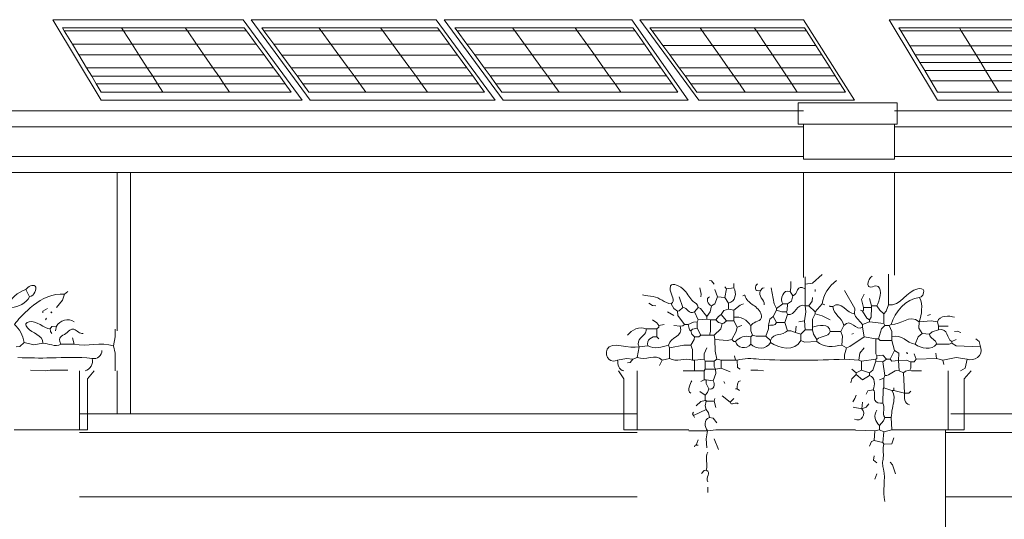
# Model space of a CAD drawing. Header units: millimetres. Extents: x 0 to 19989, y 0 to 8213.
# Tile 13 of 26: x 4023 to 8178, y 6105 to 8213. Entities that reach past the tile are written whole.
import ezdxf

# ---------------------------------------------------------------- set-up
doc = ezdxf.new("R2010")
doc.units = ezdxf.units.MM
for name, color, linetype, lineweight in [('ARCH', 7, 'Continuous', 13), ('PLANTS', 7, 'Continuous', 13), ('SOLAR', 7, 'Continuous', 13)]:
    doc.layers.add(name, color=color, linetype=linetype, lineweight=lineweight)

msp = doc.modelspace()

# ---------------------------------------------------------------- linework, layer by layer
at = {"layer": 'ARCH', "color": 7, "lineweight": 13}
for p, q in [((7307.7, 7862), (7726.2, 7862)), ((7307.7, 7828.1), (7307.7, 7862)), ((7726.2, 7862), (7726.2, 7828.1)), ((3710.4, 7828.1), (7307.7, 7828.1)), ((7307.7, 7828.1), (7330.3, 7828.1)), ((7307.7, 7771.5), (7307.7, 7828.1)), ((7714.9, 7828.1), (7726.2, 7828.1)), ((7726.2, 7828.1), (8948, 7828.1)), ((7726.2, 7828.1), (7726.2, 7771.5)), ((7330.3, 7771.5), (7307.7, 7771.5)), ((7714.9, 7771.5), (7330.3, 7771.5)), ((7330.3, 7760.2), (7330.3, 7771.5)), ((7726.2, 7771.5), (7714.9, 7771.5)), ((7714.9, 7771.5), (7714.9, 7760.2)), ((3710.4, 7760.2), (7330.3, 7760.2)), ((7330.3, 7635.7), (7330.3, 7760.2)), ((7714.9, 7760.2), (8948, 7760.2)), ((7714.9, 7760.2), (7714.9, 7635.7)), ((3710.4, 7635.7), (7330.3, 7635.7)), ((7330.3, 7624.4), (7330.3, 7635.7)), ((7714.9, 7624.4), (7330.3, 7624.4)), ((7714.9, 7635.7), (8948, 7635.7)), ((7714.9, 7635.7), (7714.9, 7624.4)), ((3710.4, 7567.9), (4434.4, 7567.9)), ((4434.4, 7567.9), (4491, 7567.9)), ((4434.4, 7567.9), (4434.4, 6900.5)), ((4491, 7567.9), (7330.3, 7567.9)), ((4491, 7567.9), (4491, 6549.8)), ((7330.3, 7567.9), (7714.9, 7567.9)), ((7330.3, 7567.9), (7330.3, 7124.9)), ((7714.9, 7567.9), (8948, 7567.9)), ((7714.9, 7567.9), (7714.9, 7135.4)), ((4276, 6730.8), (4276, 6549.8)), ((4310, 6696.8), (4338.2, 6730.8)), ((4434.4, 6730.8), (4434.4, 6549.8)), ((6549.8, 6730.8), (6572.4, 6696.8)), ((6629, 6549.8), (6629, 6730.8)), ((7941.2, 6730.8), (7941.2, 6481.9)), ((8009, 6696.8), (8037.3, 6730.8)), ((4310, 6549.8), (4310, 6696.8)), ((6572.4, 6696.8), (6572.4, 6549.8)), ((8009, 6549.8), (8009, 6696.8)), ((4276, 6549.8), (4310, 6549.8)), ((4276, 6549.8), (4276, 6481.9)), ((4310, 6549.8), (4434.4, 6549.8)), ((4310, 6481.9), (4310, 6549.8)), ((4434.4, 6549.8), (4491, 6549.8)), ((4491, 6549.8), (6572.4, 6549.8)), ((6572.4, 6549.8), (6629, 6549.8)), ((6572.4, 6549.8), (6572.4, 6481.9)), ((6629, 6481.9), (6629, 6549.8)), ((7952.5, 6549.8), (8009, 6549.8)), ((8009, 6549.8), (8597.3, 6549.8)), ((8009, 6481.9), (8009, 6549.8)), ((4276, 6481.9), (4000.5, 6481.9)), ((4276, 6481.9), (4310, 6481.9)), ((6572.4, 6481.9), (6629, 6481.9)), ((6846.7, 6481.9), (6629, 6481.9)), ((7550.4, 6481.9), (7044.7, 6481.9)), ((7929.9, 6481.9), (7766.4, 6481.9)), ((7929.9, 6481.9), (7929.9, 6470.6)), ((7941.2, 6481.9), (7929.9, 6481.9)), ((7941.2, 6481.9), (8009, 6481.9)), ((4276, 6470.6), (6629, 6470.6)), ((7929.9, 6470.6), (7929.9, 6199.1)), ((7929.9, 6470.6), (8529.4, 6470.6)), ((4276, 6199.1), (6629, 6199.1)), ((7929.9, 6199.1), (7929.9, 5814.5)), ((7929.9, 6199.1), (9547.5, 6199.1))]:
    msp.add_line(p, q, dxfattribs=at)
at = {"layer": 'PLANTS', "color": 7, "lineweight": 13}
for points in [[(6953.2, 7096.5), (6941.9, 7111.3), (6934.4, 7111.6)], [(7273.8, 7066.4), (7277.5, 7081.4), (7277.5, 7108)], [(7337.6, 7127.2), (7337.9, 7096.5)], [(7409.5, 7138), (7368, 7101.5), (7337.9, 7096.5)], [(7688.5, 7139.5), (7688.5, 7009.8)], [(4049.8, 7073.9), (4064.9, 7043.7)], [(4211.9, 7055.1), (4227, 7066.4)], [(6892.9, 7081.4), (6899.3, 7055.1), (6896.7, 7043.7)], [(6968.3, 7043.7), (6957, 7073.9)], [(6998.5, 7085.2), (7006, 7077.7)], [(6998.5, 7040), (7006, 7077.7)], [(7036.2, 7081.4), (7006, 7077.7)], [(7036.2, 7081.4), (7036.2, 7100.3)], [(7149.3, 7070.1), (7157, 7080.2), (7164.4, 7081.4)], [(7194.5, 7081.5), (7206.9, 7013.6), (7217.2, 6994.7)], [(7273.8, 7066.4), (7285.1, 7047.5)], [(7337.9, 7096.5), (7337.9, 7077.7)], [(7337.9, 7006), (7337.9, 7077.7)], [(7379.3, 7073.9), (7379.3, 7066.4)], [(7503.8, 7070.1), (7547.8, 6994.7), (7545.2, 6972.1)], [(4211.9, 7055.1), (4203.3, 7028.7), (4178, 6998.5)], [(6821.3, 6998.5), (6806.2, 7043.7)], [(6968.3, 7043.7), (6956, 7013.6), (6941.9, 7006)], [(6998.5, 7040), (6968.3, 7043.7)], [(6998.5, 7040), (7013.6, 7017.3)], [(7285.1, 7047.5), (7280.2, 7025), (7262.4, 7013.6)], [(7368, 7040), (7366.8, 7024.9), (7352.9, 7006)], [(7583, 6998.5), (7575.6, 7032.4), (7586.7, 7055.1)], [(7616.9, 7006), (7609.4, 7036.2)], [(4140.3, 6994.7), (4121.7, 6983.3), (4121.4, 6975.9)], [(6708.1, 7006), (6693.1, 7007.2), (6678, 7017.3)], [(6757.2, 6979.6), (6783.6, 6964.6)], [(6798.6, 6983.4), (6783.7, 6994.7), (6772.2, 7013.6)], [(6798.6, 6983.4), (6806.2, 6984.6), (6821.3, 6998.5)], [(6798.6, 6983.4), (6799.8, 6964.6), (6828.8, 6926.8)], [(6870.3, 6979.6), (6885.4, 6998.5)], [(6870.3, 6979.6), (6885.4, 6945.7)], [(6885.4, 6998.5), (6896.5, 6994.6), (6923.1, 6960.8)], [(6941.9, 7006), (6937.1, 6979.6), (6923.1, 6960.8)], [(6983.4, 6968.3), (6994.7, 6986), (7013.6, 6991)], [(7013.6, 7017.3), (7013.6, 6991)], [(7036.2, 6987.2), (7013.6, 6991)], [(7036.2, 6987.2), (7062.6, 7008.6), (7077.7, 7013.6)], [(7036.2, 6987.2), (7036.2, 6957)], [(7217.2, 6987.2), (7202.1, 6960.8)], [(7243.6, 7013.6), (7217.2, 6994.7)], [(7217.2, 6987.2), (7217.2, 6994.7)], [(7217.2, 6987.2), (7239.8, 6979.8), (7258.7, 6979.6)], [(7243.6, 7013.6), (7262.4, 7013.6)], [(7258.7, 6979.6), (7262.3, 6987.2), (7262.4, 7013.6)], [(7258.7, 6979.6), (7262.4, 6968.3)], [(7334.1, 6941.9), (7340.4, 6979.6), (7337.9, 7006)], [(7337.9, 7006), (7352.9, 7006)], [(7379.3, 6979.6), (7352.9, 7006)], [(7379.3, 6979.6), (7409.5, 7013.6)], [(7379.3, 6979.6), (7379.3, 6972.1)], [(7409.5, 7013.6), (7420.8, 7009.8)], [(7439.7, 7006), (7443.4, 7002.3), (7454.8, 7002.3)], [(7571.6, 6987.2), (7579.2, 6983.4)], [(7583, 6998.5), (7583, 6987.2), (7579.2, 6983.4)], [(7579.2, 6983.4), (7598.2, 6953.2), (7609.4, 6945.7)], [(7583, 6998.5), (7616.9, 6998.5)], [(7616.9, 6998.5), (7616.7, 6957), (7609.4, 6945.7)], [(7639.5, 7006), (7616.9, 7006)], [(7616.9, 6998.5), (7616.9, 7006)], [(7639.5, 7006), (7651.9, 6987.3), (7669.7, 6972.1)], [(7688.5, 7009.8), (7679.8, 6983.4), (7669.7, 6972.1)], [(4132.7, 6945.7), (4136.5, 6953.2)], [(6719.5, 6923.1), (6711.9, 6934.2), (6693.1, 6945.7)], [(6881.6, 6938.2), (6866.5, 6937.1), (6843.9, 6926.8)], [(6881.6, 6938.2), (6885.4, 6945.7)], [(6881.6, 6938.2), (6881.6, 6911.8)], [(6923.1, 6949.5), (6885.4, 6945.7)], [(6923.1, 6949.5), (6923.1, 6960.8)], [(6938.2, 6945.7), (6923.1, 6949.5)], [(6938.2, 6945.7), (6938, 6896.7), (6934.4, 6881.6)], [(6938.2, 6945.7), (6960.8, 6945.7)], [(6983.4, 6968.3), (6972.1, 6960.8), (6960.8, 6945.7)], [(6960.8, 6945.7), (6972.1, 6935.6), (6987.2, 6930.6)], [(6983.4, 6968.3), (7006, 6941.9)], [(7006, 6941.9), (6994.7, 6931.8), (6987.2, 6930.6)], [(7036.2, 6941.9), (7006, 6941.9)], [(7036.2, 6941.9), (7036.2, 6957)], [(7036.2, 6941.9), (7051.3, 6915.5)], [(7202.1, 6960.8), (7188.2, 6949.5), (7183.3, 6923.1)], [(7202.1, 6960.8), (7217.2, 6934.4)], [(7251.1, 6934.4), (7262.4, 6968.3)], [(7334.1, 6941.9), (7311.5, 6938.2)], [(7334.1, 6941.9), (7337.9, 6904.2)], [(7368, 6915.5), (7368.2, 6949.5), (7379.3, 6972.1)], [(7443.4, 6945.7), (7409.5, 6963.5), (7379.3, 6972.1)], [(7579.2, 6926.8), (7550.1, 6960.8), (7545.2, 6972.1)], [(7579.2, 6926.8), (7609.4, 6938.2)], [(7609.4, 6938.2), (7609.4, 6945.7)], [(7669.7, 6930.6), (7609.4, 6938.2)], [(7669.7, 6930.6), (7669.7, 6972.1)], [(7818.6, 6938.2), (7817.8, 6911.8), (7831.8, 6889.1)], [(7818.6, 6938.2), (7869.5, 6941.9), (7895.9, 6938.2)], [(7865.8, 6968.3), (7854.4, 6964.6)], [(7895.9, 6938.2), (7899.7, 6919.3)], [(4178, 6919.3), (4159.1, 6918.1), (4151.6, 6908)], [(4159.1, 6889.1), (4152.8, 6896.7), (4151.6, 6908)], [(4178, 6919.3), (4174.2, 6900.5)], [(4419.3, 6836.3), (4426.8, 6874.1), (4426.8, 6907.2)], [(6711.9, 6908), (6666.7, 6908)], [(6719.5, 6923.1), (6719.5, 6915.5), (6711.9, 6908)], [(6711.9, 6908), (6711.9, 6874.1)], [(6719.5, 6923.1), (6742.1, 6926.8)], [(6783.6, 6923.1), (6810, 6919.3)], [(6828.8, 6926.8), (6821.3, 6920.5), (6810, 6919.3)], [(6828.8, 6926.8), (6843.9, 6926.8)], [(6855.2, 6900.5), (6848.9, 6904.4), (6843.9, 6926.8)], [(6855.2, 6900.5), (6862.8, 6906.8), (6881.6, 6911.8)], [(6855.2, 6900.5), (6860, 6885.4), (6870.3, 6874.1)], [(6881.6, 6911.8), (6896.7, 6881.6)], [(6953.2, 6881.6), (6982.2, 6908), (6987.2, 6930.6)], [(7028.7, 6862.7), (7046.3, 6896.7), (7051.3, 6915.5)], [(7051.3, 6915.5), (7070.1, 6923.1)], [(7107.8, 6919.3), (7108, 6900.5), (7115.4, 6881.6)], [(7183.3, 6923.1), (7182.2, 6908), (7171.9, 6877.8)], [(7217.2, 6934.4), (7251.1, 6934.4)], [(7251.1, 6934.4), (7262.4, 6900.5)], [(7296.4, 6892.9), (7277.5, 6900.3), (7262.4, 6900.5)], [(7296.4, 6892.9), (7300.2, 6919.3)], [(7337.9, 6904.2), (7319, 6885.4)], [(7337.9, 6904.2), (7368, 6904.2)], [(7368, 6915.5), (7368, 6904.2)], [(7368, 6904.2), (7372.8, 6885.4), (7386.9, 6862.7)], [(7488.7, 6896.7), (7443.4, 6896.7)], [(7488.7, 6896.7), (7500, 6923.1)], [(7488.7, 6896.7), (7495, 6877.8), (7492.5, 6840.1)], [(7579.2, 6915.5), (7579.2, 6926.8)], [(7579.2, 6915.5), (7586.7, 6874.1)], [(7673.5, 6923.1), (7659.6, 6908), (7647.1, 6866.5)], [(7673.5, 6923.1), (7669.7, 6930.6)], [(7673.5, 6923.1), (7692.3, 6923.1)], [(7699.9, 6926.8), (7692.3, 6923.1)], [(7692.3, 6923.1), (7703.5, 6896.7), (7703.6, 6874.1)], [(7862, 6885.4), (7873.3, 6895.5), (7899.7, 6904.2)], [(7941.2, 6919.3), (7899.7, 6919.3)], [(7899.7, 6904.2), (7899.7, 6919.3)], [(7994, 6892.9), (7978.9, 6898.3), (7967.6, 6896.7)], [(4245.9, 6870.3), (4253.4, 6843.9)], [(6719.5, 6866.5), (6711.9, 6874.1)], [(6855.2, 6840.1), (6869.2, 6862.7), (6870.3, 6874.1)], [(6870.3, 6874.1), (6889.1, 6875.3), (6896.7, 6881.6)], [(6896.7, 6881.6), (6934.4, 6881.6)], [(6953.2, 6881.6), (6934.4, 6881.6)], [(6953.2, 6881.6), (6957, 6862.7)], [(7028.7, 6862.7), (7009.8, 6859), (6957, 6862.7)], [(6964.6, 6779.8), (6958.2, 6813.7), (6957, 6862.7)], [(7028.7, 6862.7), (7036.2, 6855.2), (7043.7, 6855.2)], [(7115.4, 6881.6), (7107.8, 6874.1)], [(7107.8, 6874.1), (7107.8, 6843.9)], [(7115.4, 6881.6), (7130.5, 6878), (7171.9, 6877.8)], [(7190.8, 6859), (7171.9, 6877.8)], [(7190.8, 6851.4), (7190.8, 6859)], [(7296.4, 6892.9), (7319, 6885.4)], [(7319, 6885.4), (7319, 6859)], [(7386.9, 6855.2), (7334.1, 6851.6), (7319, 6859)], [(7386.9, 6855.2), (7386.9, 6862.7)], [(7511.3, 6828.8), (7526.4, 6833.6), (7586.7, 6874.1)], [(7541.5, 6889.1), (7533.9, 6885.4)], [(7635.7, 6866.5), (7586.7, 6874.1)], [(7647.1, 6866.5), (7635.7, 6866.5)], [(7639.5, 6794.9), (7635.9, 6802.4), (7635.7, 6866.5)], [(7703.6, 6859), (7654.6, 6859.1), (7647.1, 6866.5)], [(7703.6, 6859), (7703.6, 6874.1)], [(7703.6, 6859), (7714.9, 6817.5)], [(7801.7, 6843.9), (7814, 6874.1), (7831.8, 6889.1)], [(7862, 6885.4), (7831.8, 6889.1)], [(7975.1, 6862.7), (7956.3, 6855.2)], [(7956.3, 6847.7), (7956.3, 6855.2)], [(8076.9, 6832.6), (8072.1, 6855.2), (8058.1, 6866.5)], [(4008.3, 6832.6), (4023.4, 6833.8), (4042.2, 6851.4)], [(4121.4, 6847.7), (4083.7, 6840.3), (4042.2, 6851.4)], [(4196.8, 6843.9), (4253.4, 6843.9)], [(4419.3, 6836.3), (4426.8, 6806.2), (4426.8, 6730.8)], [(6629, 6787.3), (6636.5, 6832.6)], [(6674.2, 6836.3), (6636.5, 6832.6)], [(6760.9, 6840.1), (6764.7, 6828.8)], [(6855.2, 6840.1), (6825, 6840), (6764.7, 6828.8)], [(6764.7, 6783.6), (6764.7, 6828.8)], [(6855.2, 6840.1), (6862.6, 6821.3), (6862.7, 6776)], [(6923.1, 6828.8), (6911.9, 6802.4), (6911.8, 6779.8)], [(7492.5, 6840.1), (7511.3, 6828.8)], [(7503.8, 6779.8), (7503.9, 6798.6), (7511.3, 6828.8)], [(7564.1, 6776), (7568.9, 6806.2), (7586.7, 6828.8)], [(7714.9, 6817.5), (7696.1, 6779.8)], [(7731.9, 6774.1), (7732.6, 6806.2), (7714.9, 6817.5)], [(7892.2, 6843.9), (7944.9, 6844), (7956.3, 6847.7)], [(7956.3, 6847.7), (7975.1, 6836.5), (8076.9, 6832.6)], [(6610.1, 6779.8), (6583.7, 6783.4), (6546, 6776)], [(6610.1, 6779.8), (6598.8, 6765.9), (6587.5, 6764.7)], [(6610.1, 6779.8), (6629, 6787.3)], [(6734.5, 6776), (6723.2, 6753.4)], [(6734.5, 6776), (6764.7, 6783.6)], [(6862.7, 6776), (6870.3, 6776)], [(6911.8, 6779.8), (6870.3, 6776)], [(6870.3, 6730.8), (6870.3, 6776)], [(6911.8, 6779.8), (6915.5, 6772.2)], [(6953.2, 6772.2), (6915.5, 6772.2)], [(6915.5, 6738.3), (6915.5, 6772.2)], [(6964.6, 6779.8), (6953.2, 6772.2)], [(6953.2, 6772.2), (6953.4, 6749.6), (6958.9, 6738.3)], [(6964.6, 6779.8), (6983.4, 6776)], [(7043.7, 6776), (6983.4, 6776)], [(6983.4, 6742.1), (6983.4, 6776)], [(7043.7, 6776), (7040, 6794.9)], [(7043.7, 6776), (7051.3, 6776)], [(7062.6, 6738.3), (7052.5, 6745.9), (7051.3, 6776)], [(7564.1, 6776), (7503.8, 6779.8)], [(7575.4, 6772.2), (7564.1, 6776)], [(7575.4, 6772.2), (7635.7, 6779.8)], [(7575.4, 6772.2), (7575.4, 6734.5)], [(7609.4, 6723.2), (7623.4, 6734.5), (7635.7, 6772.2)], [(7639.5, 6794.9), (7639.5, 6783.6), (7635.7, 6779.8)], [(7635.7, 6779.8), (7635.7, 6772.2)], [(7665.9, 6768.5), (7635.7, 6772.2)], [(7639.5, 6794.9), (7665.9, 6797.4), (7681, 6779.8)], [(7665.9, 6768.5), (7681, 6779.8)], [(7681, 6779.8), (7696.1, 6779.8)], [(7731.9, 6774.1), (7703.6, 6772.4), (7696.1, 6779.8)], [(7731.9, 6774.1), (7764, 6775.9), (7782.8, 6768.5)], [(7731.9, 6774.1), (7733.8, 6730.8)], [(7782.8, 6768.5), (7797.9, 6769.7), (7805.4, 6779.8)], [(7797.9, 6802.4), (7805.4, 6779.8)], [(7805.4, 6779.8), (7892.2, 6783.6)], [(7888.4, 6806.2), (7892.2, 6783.6)], [(7918.6, 6776), (7892.2, 6783.6)], [(7918.6, 6776), (7975.1, 6787), (8020.4, 6779.8)], [(7918.6, 6776), (7922.3, 6757.2)], [(7992.4, 6730.8), (8012.7, 6742.1), (8020.4, 6779.8)], [(4132.7, 6730.8), (4068.6, 6734.5)], [(4227, 6734.5), (4151.6, 6734.4), (4132.7, 6730.8)], [(6870.3, 6730.8), (6822.2, 6730.7)], [(6911.8, 6730.8), (6870.3, 6730.8)], [(6911.8, 6730.8), (6915.5, 6738.3)], [(6911.8, 6730.8), (6911.8, 6693.1)], [(6958.9, 6738.3), (6915.5, 6738.3)], [(6949.5, 6689.3), (6960.6, 6719.5), (6958.9, 6738.3)], [(6983.4, 6742.1), (6958.9, 6738.3)], [(6983.4, 6742.1), (7021.1, 6727)], [(7162, 6730.8), (7138, 6734.4), (7107.8, 6734.5)], [(7533.9, 6738.3), (7552.8, 6723.2)], [(7575.4, 6734.5), (7552.8, 6723.2)], [(7609.4, 6723.2), (7575.4, 6734.5)], [(7673.5, 6711.9), (7665.9, 6768.5)], [(7752.6, 6723.2), (7733.8, 6730.8)], [(7752.6, 6723.2), (7760.2, 6729.6), (7779, 6734.5)], [(7782.8, 6768.5), (7782.7, 6742.1), (7779, 6734.5)], [(7779, 6734.5), (7786.6, 6730.9), (7828.1, 6730.8)], [(6896.7, 6685.5), (6911.8, 6693.1)], [(6919.3, 6693.1), (6911.8, 6693.1)], [(6949.5, 6689.3), (6919.3, 6693.1)], [(6919.3, 6693.1), (6920.4, 6678), (6930.6, 6655.4)], [(7530.3, 6680), (7535.1, 6696.8), (7552.8, 6715.7)], [(7552.8, 6715.7), (7552.8, 6723.2)], [(7609.4, 6711.9), (7579.2, 6693.4), (7552.8, 6715.7)], [(7609.4, 6711.9), (7609.4, 6723.2)], [(7650.8, 6693.1), (7669.7, 6700.6)], [(7669.7, 6700.6), (7673.5, 6711.9)], [(7669.7, 6659.1), (7669.7, 6700.6)], [(7752.6, 6723.2), (7756.4, 6636.5)], [(6930.6, 6655.4), (6925.6, 6640.3), (6915.5, 6629)], [(6994.7, 6685.5), (6998.5, 6678)], [(7051.3, 6655.4), (7043.7, 6655.4)], [(7061.1, 6648), (7051.3, 6655.4)], [(7594.3, 6632.7), (7601.8, 6646.8), (7624.4, 6651.6)], [(7669.7, 6659.1), (7666.1, 6655.2), (7665.9, 6595)], [(7703.6, 6647.8), (7669.7, 6659.1)], [(7703.6, 6647.8), (7711.2, 6647.8)], [(7711.2, 6647.8), (7711.2, 6659.1)], [(7711.2, 6647.8), (7756.4, 6636.5)], [(6915.5, 6606.3), (6896.7, 6601.4), (6877.8, 6583.7)], [(6915.5, 6629), (6892.9, 6644)], [(6915.5, 6606.3), (6915.5, 6629)], [(6915.5, 6606.3), (6919.3, 6606.3), (6919.3, 6602.6)], [(6915.5, 6606.3), (6919.3, 6602.6)], [(6957, 6613.9), (6953.2, 6602.6)], [(6987.2, 6625.2), (7021.1, 6598.8)], [(7036.2, 6613.9), (7021.1, 6598.8)], [(7538.3, 6600.9), (7547.8, 6613.9), (7552.8, 6629)], [(7782.9, 6644.7), (7775.3, 6637.6), (7756.4, 6636.5)], [(6919.3, 6568.6), (6866.5, 6542.2)], [(6919.3, 6568.6), (6915.5, 6583.7), (6919.3, 6602.6)], [(6919.3, 6602.6), (6953.2, 6602.6)], [(6919.3, 6568.6), (6929.6, 6553.5), (6934.4, 6534.7)], [(6960.8, 6576.2), (6953.2, 6602.6)], [(7577.3, 6570.5), (7540.6, 6578.2)], [(7579.2, 6598.8), (7577.3, 6570.5)], [(7577.3, 6570.5), (7594.3, 6577.2), (7605.6, 6591.3)], [(6866.5, 6557.3), (6862.7, 6549.8), (6866.5, 6542.2)], [(6870.3, 6534.7), (6866.5, 6542.2)], [(6934.4, 6534.7), (6949.5, 6530.8), (6964.6, 6512.1)], [(7673.5, 6534.7), (7668.5, 6519.6), (7650.8, 6500.8)], [(7673.5, 6534.7), (7699.9, 6534.7)], [(7703.6, 6481.9), (7699.9, 6534.7)], [(7044.7, 6481.9), (6960.8, 6481.9), (6925, 6478.1)], [(7550.4, 6481.3), (7632, 6478.1)], [(7632, 6478.1), (7650.8, 6481.9)], [(7650.8, 6500.8), (7650.8, 6481.9)], [(7669.7, 6474.4), (7650.8, 6481.9)], [(7703.6, 6481.9), (7669.7, 6474.4)], [(7703.6, 6481.9), (7766.4, 6481.9)], [(6847, 6478.4), (6847.7, 6478.3), (6925, 6478.1)], [(6877.8, 6417.8), (6885.4, 6440.4)], [(6925, 6478.1), (6920.5, 6444.2), (6923.1, 6406.5)], [(6953.2, 6444.2), (6972.1, 6398.9)], [(7632, 6478.1), (7628.2, 6436.7)], [(7669.7, 6474.4), (7665.9, 6429.1)], [(7711.2, 6448), (7703.5, 6422.8), (7669.7, 6421.6)], [(6877.8, 6417.8), (6874.1, 6417.8), (6870.3, 6410.3)], [(6877.8, 6417.8), (6885.4, 6417.8)], [(7609.4, 6414), (7618.1, 6432.7), (7628.2, 6436.7)], [(7628.2, 6436.7), (7665.9, 6429.1)], [(7665.9, 6429.1), (7669.7, 6421.6)], [(7639.5, 6342.4), (7625.6, 6353.7), (7628.2, 6372.5)], [(7696.1, 6346.2), (7706.2, 6334.8), (7718.7, 6297.1)], [(6900.5, 6298.4), (6911.8, 6311), (6919.3, 6312.2)], [(7632, 6274.5), (7639.5, 6297.1)], [(6926.8, 6240.6), (6926.8, 6217.9)]]:
    msp.add_lwpolyline(points, dxfattribs=at)
for points in [[(4155.4, 6977.8), (4157.2, 6979.6), (4159.1, 6977.8), (4157.2, 6975.9)], [(7765.8, 6806.2), (7767.7, 6808.1), (7769.6, 6806.2), (7767.7, 6804.3)]]:
    msp.add_lwpolyline(points, close=True, dxfattribs=at)
for points, knots in [([(6885.4, 6998.5), (6884.9, 7013.2), (6854.8, 7024.9), (6835.7, 7077), (6769.3, 7108.8), (6766.7, 7067.8), (6782.1, 7038.6), (6781.4, 7021), (6772.2, 7013.6)], [0, 0, 0, 0, 0.153428, 0.386267, 0.671717, 0.749351, 0.881635, 1, 1, 1, 1]), ([(7639.5, 7006), (7651.8, 7024.5), (7666.3, 7081.7), (7631.7, 7091.8), (7610, 7079.3), (7596.6, 7099.8), (7610.3, 7127.7), (7620.7, 7130.5)], [0, 0, 0, 0, 0.459621, 0.527399, 0.684585, 0.773182, 1, 1, 1, 1]), ([(4049.8, 7073.9), (4058.4, 7088.1), (4108.1, 7106.7), (4084.6, 7044.8), (4064.9, 7043.7)], [0, 0, 0, 0, 0.455142, 1, 1, 1, 1]), ([(7688.5, 7009.8), (7739.8, 7001.6), (7771.1, 7084.4), (7848.4, 7076.6), (7830.5, 7040.5), (7820.5, 7040)], [0, 0, 0, 0, 0.686323, 0.843936, 1, 1, 1, 1]), ([(4211.9, 7055.1), (4162.9, 7057.5), (4107.4, 7032.2), (4043.9, 6975.1), (4017.2, 6948.2), (4000.8, 6926.8)], [0, 0, 0, 0, 0.553519, 0.685609, 1, 1, 1, 1]), ([(6651.6, 7051.3), (6665.8, 7045.5), (6710.4, 7052.8), (6744.8, 7016.9), (6772.2, 7013.6)], [0, 0, 0, 0, 0.35936, 1, 1, 1, 1]), ([(7107.8, 6919.3), (7113.4, 6937.8), (7154.9, 6937.7), (7152.6, 6982.4), (7118.7, 7009.9), (7087.2, 7028.9), (7083.6, 7055), (7073.9, 7047.5)], [0, 0, 0, 0, 0.292999, 0.371245, 0.652637, 0.908216, 1, 1, 1, 1]), ([(4121.4, 6847.7), (4120.4, 6885.2), (4066, 6887.9), (4045.3, 6930.9), (4084.5, 6951.5), (4128.3, 6909.8), (4151.6, 6908)], [0, 0, 0, 0, 0.414733, 0.508055, 0.592474, 1, 1, 1, 1]), ([(4196.8, 6843.9), (4180.3, 6876.1), (4212.5, 6876.8), (4236.4, 6907), (4259.9, 6908.9), (4277.5, 6884.9), (4291.1, 6889.1)], [0, 0, 0, 0, 0.398165, 0.591283, 0.696592, 1, 1, 1, 1]), ([(6666.7, 6908), (6669.4, 6890.5), (6641.1, 6873.6), (6629.9, 6848.3), (6636.5, 6832.6)], [0, 0, 0, 0, 0.555735, 1, 1, 1, 1]), ([(6636.5, 6832.6), (6598.4, 6821), (6490.4, 6873.2), (6500.4, 6773.1), (6533.5, 6770.1), (6546, 6776)], [0, 0, 0, 0, 0.636869, 0.846147, 1, 1, 1, 1]), ([(4015.8, 6787.3), (4062.5, 6785.3), (4166.7, 6784.1), (4271.2, 6790.2), (4328.8, 6783.6)], [0, 0, 0, 0, 0.445994, 1, 1, 1, 1]), ([(7503.8, 6779.8), (7383.9, 6776.3), (7231.9, 6770.8), (7081, 6785.6), (7051.3, 6776)], [0, 0, 0, 0, 0.798777, 1, 1, 1, 1]), ([(7665.9, 6595), (7651.2, 6593.3), (7617.3, 6601.8), (7636.6, 6639.3), (7624.4, 6651.6)], [0, 0, 0, 0, 0.455188, 1, 1, 1, 1]), ([(7703.6, 6647.8), (7719.8, 6621.5), (7705.1, 6585), (7702, 6546.8), (7699.9, 6534.7)], [0, 0, 0, 0, 0.66665, 1, 1, 1, 1]), ([(7673.5, 6180.2), (7663.6, 6224.6), (7680.2, 6280.7), (7661.9, 6339.7), (7671.4, 6374.3), (7663.7, 6402.5), (7669.7, 6421.6)], [0, 0, 0, 0, 0.55664, 0.654089, 0.766314, 1, 1, 1, 1])]:
    msp.add_open_spline(points, degree=3, knots=knots, dxfattribs=at)
for points in [[(7469.8, 7111.6), (7438.4, 7089.6), (7414.2, 7051.3), (7409.5, 7013.6)], [(4049.8, 7073.9), (4022.7, 7065.7), (3968.1, 7033.8), (3989.4, 6998.5)], [(7036.2, 7081.4), (7049.4, 7059.6), (7044.2, 7022.4), (7013.6, 7017.3)], [(7149.3, 7070.1), (7120.2, 7062.5), (7125.9, 7089.3), (7136.5, 7098.9)], [(7164.4, 7009.8), (7168.2, 7033), (7134.1, 7044.1), (7149.3, 7070.1)], [(7273.8, 7066.4), (7245.5, 7076.9), (7229.1, 7033), (7243.6, 7013.6)], [(7285.1, 7047.5), (7308.7, 7053.7), (7299.2, 7100.4), (7337.9, 7077.7)], [(4064.9, 7043.7), (4050.3, 7017.1), (4019.6, 6999.4), (3989.4, 6998.5)], [(6934.4, 7043.7), (6916.6, 7039.2), (6927.6, 7007.7), (6941.9, 7006)], [(7545.2, 6972.1), (7514.8, 6971.7), (7488, 7031.6), (7454.8, 7002.3)], [(7699.9, 6926.8), (7717.1, 6978.6), (7761.6, 7036.4), (7820.5, 7040)], [(7818.6, 6938.2), (7829.6, 6970.6), (7834.9, 7007.8), (7820.5, 7040)], [(6870.3, 6979.6), (6844.9, 6966.7), (6841.1, 7000), (6821.3, 6998.5)], [(7337.9, 7006), (7297.7, 7018.4), (7300.1, 6962.4), (7262.4, 6968.3)], [(7454.8, 7002.3), (7455.3, 6968.6), (7495.8, 6956.1), (7500, 6923.1)], [(4178, 6919.3), (4191.2, 6944.9), (4230.2, 6956.4), (4253.4, 6938.2)], [(7107.8, 6919.3), (7094.7, 6945.9), (7064.8, 6962.3), (7036.2, 6957)], [(7579.2, 6915.5), (7551.3, 6896.2), (7532.9, 6956.1), (7500, 6923.1)], [(7818.6, 6938.2), (7776.4, 6973.4), (7742.4, 6922.7), (7699.9, 6926.8)], [(7895.9, 6938.2), (7904.5, 6966), (7945.4, 6964.5), (7967.6, 6957)], [(4042.2, 6851.4), (4036.7, 6879.9), (4023.6, 6908.2), (4000.8, 6926.8)], [(6587.5, 6881.6), (6606.1, 6902.4), (6638.9, 6922.2), (6666.7, 6908)], [(6810, 6919.3), (6825.7, 6874.9), (6768.8, 6874.3), (6760.9, 6840.1)], [(7217.2, 6934.4), (7213.5, 6920.1), (7192.5, 6925.1), (7183.3, 6923.1)], [(7190.8, 6859), (7204.9, 6893.3), (7242.5, 6877.8), (7262.4, 6900.5)], [(7443.4, 6896.7), (7438.5, 6934.1), (7394, 6922.1), (7368, 6915.5)], [(7443.4, 6896.7), (7434.5, 6870.9), (7402, 6881.7), (7386.9, 6862.7)], [(7899.7, 6904.2), (7944.2, 6912.6), (7931, 6865.4), (7956.3, 6855.2)], [(4419.3, 6836.3), (4365.1, 6855.2), (4308.5, 6831.5), (4253.4, 6843.9)], [(6674.2, 6836.3), (6666.1, 6861.6), (6691.2, 6879.3), (6711.9, 6874.1)], [(7107.8, 6874.1), (7085.3, 6882.3), (7059.1, 6872.6), (7043.7, 6855.2)], [(7107.8, 6843.9), (7091.8, 6820.3), (7048.9, 6826.8), (7043.7, 6855.2)], [(7190.8, 6851.4), (7225.8, 6825.1), (7296, 6810.8), (7319, 6859)], [(7386.9, 6855.2), (7414, 6827.9), (7457.6, 6832.2), (7492.5, 6840.1)], [(7801.7, 6843.9), (7765.4, 6846.3), (7745.3, 6889.9), (7703.6, 6874.1)], [(7892.2, 6843.9), (7890.5, 6864.2), (7864.2, 6865.8), (7862, 6885.4)], [(4196.8, 6843.9), (4174.6, 6829.5), (4143.8, 6847.4), (4121.4, 6847.7)], [(4370.3, 6817.5), (4371.8, 6795.8), (4349.5, 6778.2), (4328.8, 6783.6)], [(6674.2, 6836.3), (6700.1, 6821.2), (6734.4, 6832.2), (6760.9, 6840.1)], [(7190.8, 6851.4), (7175.2, 6818.8), (7129.5, 6821), (7107.8, 6843.9)], [(7892.2, 6843.9), (7871.8, 6817.3), (7825.9, 6824.4), (7801.7, 6843.9)], [(8076.9, 6832.6), (8091.8, 6791.8), (8049.9, 6770.4), (8020.4, 6779.8)], [(4299.5, 6730.8), (4320.3, 6737.5), (4336, 6760.3), (4328.8, 6783.6)], [(6572.5, 6730.8), (6550.7, 6733.1), (6547, 6759.7), (6546, 6776)], [(6734.5, 6776), (6705.6, 6805.5), (6663.5, 6773.1), (6629, 6787.3)], [(6764.7, 6783.6), (6793.9, 6766), (6831.4, 6788.6), (6862.7, 6776)], [(7673.5, 6711.9), (7696.4, 6708.9), (7708.8, 6738.3), (7733.8, 6730.8)], [(6859, 6689.3), (6853.9, 6677.5), (6835.2, 6647.2), (6855.2, 6636.5)], [(6949.5, 6689.3), (6960.5, 6675.8), (6952.1, 6647.5), (6930.6, 6655.4)], [(7051.3, 6655.4), (7049.9, 6662), (7049.2, 6691.3), (7065.1, 6689.1)], [(7609.4, 6711.9), (7632.8, 6702.6), (7633.2, 6671.6), (7624.4, 6651.6)], [(7777.1, 6587.5), (7756.9, 6591.2), (7754.9, 6620), (7756.4, 6636.5)], [(7055.5, 6591.8), (7046.6, 6603.6), (7025.1, 6581.2), (7021.1, 6598.8)], [(7577.3, 6570.5), (7596.5, 6551), (7574.5, 6512.3), (7545.8, 6527)], [(7650.8, 6500.8), (7632.7, 6515.5), (7625.4, 6544.4), (7639.5, 6564.9)], [(7673.5, 6534.7), (7661.1, 6552.5), (7676.5, 6576.3), (7665.9, 6595)], [(6925, 6478.1), (6913.3, 6495.1), (6908, 6524.5), (6934.4, 6534.7)], [(6926.8, 6387.6), (6912.5, 6365.3), (6930.2, 6336.2), (6919.3, 6312.2)], [(6919.3, 6312.2), (6943.8, 6302.9), (6915.5, 6279.4), (6926.8, 6263.2)]]:
    msp.add_open_spline(points, degree=3, dxfattribs=at)
at = {"layer": 'SOLAR', "color": 7, "lineweight": 13}
for p, q in [((4162.9, 8212.7), (4966.1, 8212.7)), ((4366.5, 7873.3), (4162.9, 8212.7)), ((4966.1, 8212.7), (5214.9, 7873.3)), ((5000, 8212.7), (5780.5, 8212.7)), ((5248.9, 7873.3), (5000, 8212.7)), ((5780.5, 8212.7), (6029.4, 7873.3)), ((5814.5, 8212.7), (6606.3, 8212.7)), ((6063.3, 7873.3), (5814.5, 8212.7)), ((6606.3, 8212.7), (6843.9, 7873.3)), ((6640.3, 8212.7), (7330.3, 8212.7)), ((6889.1, 7873.3), (6640.3, 8212.7)), ((7330.3, 8212.7), (7545.2, 7873.3)), ((7692.3, 8212.7), (8518.1, 8212.7)), ((7895.9, 7873.3), (7692.3, 8212.7)), ((4203.5, 8178.7), (4452.5, 8178.7)), ((4211.4, 8165.5), (4203.5, 8178.7)), ((4245.5, 8109.1), (4211.4, 8165.5)), ((4211.4, 8165.5), (4461, 8165.5)), ((4452.5, 8178.7), (4721.7, 8178.7)), ((4452.5, 8178.7), (4461, 8165.5)), ((4461, 8165.5), (4497.4, 8109.1)), ((4461, 8165.5), (4730.8, 8165.5)), ((4721.7, 8178.7), (4970.8, 8178.7)), ((4721.7, 8178.7), (4730.8, 8165.5)), ((4730.8, 8165.5), (4769.7, 8109.1)), ((4730.8, 8165.5), (4980.4, 8165.5)), ((4970.8, 8178.7), (4980.4, 8165.5)), ((4980.4, 8165.5), (5021.6, 8109.1)), ((5044.4, 8178.7), (5285.1, 8178.7)), ((5054.1, 8165.5), (5044.4, 8178.7)), ((5095.5, 8109.1), (5054.1, 8165.5)), ((5054.1, 8165.5), (5294.8, 8165.5)), ((5285.1, 8178.7), (5545.2, 8178.7)), ((5285.1, 8178.7), (5294.8, 8165.5)), ((5294.8, 8165.5), (5336.1, 8109.1)), ((5294.8, 8165.5), (5555, 8165.5)), ((5545.2, 8178.7), (5785.9, 8178.7)), ((5545.2, 8178.7), (5555, 8165.5)), ((5555, 8165.5), (5596.3, 8109.1)), ((5555, 8165.5), (5795.6, 8165.5)), ((5785.9, 8178.7), (5795.6, 8165.5)), ((5795.6, 8165.5), (5837, 8109.1)), ((5859.1, 8178.7), (6102.9, 8178.7)), ((5868.8, 8165.5), (5859.1, 8178.7)), ((5910.2, 8109.1), (5868.8, 8165.5)), ((5868.8, 8165.5), (6112.5, 8165.5)), ((6102.9, 8178.7), (6366.5, 8178.7)), ((6102.9, 8178.7), (6112.5, 8165.5)), ((6112.5, 8165.5), (6153.2, 8109.1)), ((6112.5, 8165.5), (6375.9, 8165.5)), ((6366.5, 8178.7), (6610.3, 8178.7)), ((6366.5, 8178.7), (6375.9, 8165.5)), ((6375.9, 8165.5), (6416, 8109.1)), ((6375.9, 8165.5), (6619.6, 8165.5)), ((6610.3, 8178.7), (6619.6, 8165.5)), ((6619.6, 8165.5), (6659.1, 8109.1)), ((6682.3, 8178.7), (6894, 8178.7)), ((6692, 8165.5), (6682.3, 8178.7)), ((6736.8, 8104.2), (6692, 8165.5)), ((6692, 8165.5), (6903.3, 8165.5)), ((6894, 8178.7), (7122.9, 8178.7)), ((6894, 8178.7), (6903.3, 8165.5)), ((6903.3, 8165.5), (6946.2, 8104.2)), ((6903.3, 8165.5), (7131.7, 8165.5)), ((7122.9, 8178.7), (7334.6, 8178.7)), ((7122.9, 8178.7), (7131.7, 8165.5)), ((7131.7, 8165.5), (7172.6, 8104.2)), ((7131.7, 8165.5), (7343.1, 8165.5)), ((7334.6, 8178.7), (7343.1, 8165.5)), ((7343.1, 8165.5), (7382, 8104.2)), ((7733.3, 8178.7), (7988.3, 8178.7)), ((7741.3, 8165.5), (7733.3, 8178.7)), ((7779.1, 8102.6), (7741.3, 8165.5)), ((7741.3, 8165.5), (7996.4, 8165.5)), ((7988.3, 8178.7), (8264, 8178.7)), ((7988.3, 8178.7), (7996.4, 8165.5)), ((7996.4, 8165.5), (8034.8, 8102.6)), ((7996.4, 8165.5), (8272.2, 8165.5)), ((4272.7, 8063.9), (4245.5, 8109.1)), ((4245.5, 8109.1), (4497.4, 8109.1)), ((4497.4, 8109.1), (4526.5, 8063.9)), ((4497.4, 8109.1), (4769.7, 8109.1)), ((4769.7, 8109.1), (4800.8, 8063.9)), ((4769.7, 8109.1), (5021.6, 8109.1)), ((5021.6, 8109.1), (5054.6, 8063.9)), ((5129.8, 8062.3), (5095.5, 8109.1)), ((5095.5, 8109.1), (5336.1, 8109.1)), ((5336.1, 8109.1), (5370.4, 8062.3)), ((5336.1, 8109.1), (5596.3, 8109.1)), ((5596.3, 8109.1), (5630.6, 8062.3)), ((5596.3, 8109.1), (5837, 8109.1)), ((5837, 8109.1), (5871.3, 8062.3)), ((5943.2, 8063.9), (5910.2, 8109.1)), ((5910.2, 8109.1), (6153.2, 8109.1)), ((6153.2, 8109.1), (6185.8, 8063.9)), ((6153.2, 8109.1), (6416, 8109.1)), ((6416, 8109.1), (6448.1, 8063.9)), ((6416, 8109.1), (6659.1, 8109.1)), ((6659.1, 8109.1), (6690.8, 8063.9)), ((6766.2, 8063.9), (6736.8, 8104.2)), ((6736.8, 8104.2), (6946.2, 8104.2)), ((6946.2, 8104.2), (6974.4, 8063.9)), ((6946.2, 8104.2), (7172.6, 8104.2)), ((7172.6, 8104.2), (7199.5, 8063.9)), ((7172.6, 8104.2), (7382, 8104.2)), ((7382, 8104.2), (7407.6, 8063.9)), ((7802.3, 8063.9), (7779.1, 8102.6)), ((7779.1, 8102.6), (8034.8, 8102.6)), ((8034.8, 8102.6), (8058.5, 8063.9)), ((8034.8, 8102.6), (8311.3, 8102.6)), ((4305.8, 8009.1), (4272.7, 8063.9)), ((4272.7, 8063.9), (4526.5, 8063.9)), ((4526.5, 8063.9), (4561.8, 8009.1)), ((4526.5, 8063.9), (4800.8, 8063.9)), ((4800.8, 8063.9), (4838.6, 8009.1)), ((4800.8, 8063.9), (5054.6, 8063.9)), ((5054.6, 8063.9), (5094.6, 8009.1)), ((5168.8, 8009.1), (5129.8, 8062.3)), ((5129.8, 8062.3), (5370.4, 8062.3)), ((5370.4, 8062.3), (5409.4, 8009.1)), ((5370.4, 8062.3), (5630.6, 8062.3)), ((5630.6, 8062.3), (5669.6, 8009.1)), ((5630.6, 8062.3), (5871.3, 8062.3)), ((5871.3, 8062.3), (5910.3, 8009.1)), ((5983.4, 8009.1), (5943.2, 8063.9)), ((5943.2, 8063.9), (6185.8, 8063.9)), ((6185.8, 8063.9), (6225.4, 8009.1)), ((6185.8, 8063.9), (6448.1, 8063.9)), ((6448.1, 8063.9), (6487.1, 8009.1)), ((6448.1, 8063.9), (6690.8, 8063.9)), ((6690.8, 8063.9), (6729.2, 8009.1)), ((6806.3, 8009.1), (6766.2, 8063.9)), ((6766.2, 8063.9), (6974.4, 8063.9)), ((6974.4, 8063.9), (7012.8, 8009.1)), ((6974.4, 8063.9), (7199.5, 8063.9)), ((7199.5, 8063.9), (7236, 8009.1)), ((7199.5, 8063.9), (7407.6, 8063.9)), ((7407.6, 8063.9), (7442.5, 8009.1)), ((7821.7, 8031.7), (7802.3, 8063.9)), ((7802.3, 8063.9), (8058.5, 8063.9)), ((8058.5, 8063.9), (8078.2, 8031.7)), ((8058.5, 8063.9), (8335.4, 8063.9)), ((7842, 7997.9), (7821.7, 8031.7)), ((7821.7, 8031.7), (8078.2, 8031.7)), ((8078.2, 8031.7), (8098.8, 7997.9)), ((8078.2, 8031.7), (8355.4, 8031.7)), ((4327.2, 7973.7), (4305.8, 8009.1)), ((4305.8, 8009.1), (4561.8, 8009.1)), ((4561.8, 8009.1), (4584.6, 7973.7)), ((4561.8, 8009.1), (4838.6, 8009.1)), ((4838.6, 8009.1), (4863, 7973.7)), ((4838.6, 8009.1), (5094.6, 8009.1)), ((5094.6, 8009.1), (5120.5, 7973.7)), ((5193.6, 7975.3), (5168.8, 8009.1)), ((5168.8, 8009.1), (5409.4, 8009.1)), ((5409.4, 8009.1), (5434.3, 7975.3)), ((5409.4, 8009.1), (5669.6, 8009.1)), ((5669.6, 8009.1), (5694.4, 7975.3)), ((5669.6, 8009.1), (5910.3, 8009.1)), ((5910.3, 8009.1), (5935.1, 7975.3)), ((6008.2, 7975.3), (5983.4, 8009.1)), ((5983.4, 8009.1), (6225.4, 8009.1)), ((6225.4, 8009.1), (6249.9, 7975.3)), ((6225.4, 8009.1), (6487.1, 8009.1)), ((6487.1, 8009.1), (6511.2, 7975.3)), ((6487.1, 8009.1), (6729.2, 8009.1)), ((6729.2, 8009.1), (6752.9, 7975.3)), ((6831, 7975.3), (6806.3, 8009.1)), ((6806.3, 8009.1), (7012.8, 8009.1)), ((7012.8, 8009.1), (7036.5, 7975.3)), ((7012.8, 8009.1), (7236, 8009.1)), ((7236, 8009.1), (7258.6, 7975.3)), ((7236, 8009.1), (7442.5, 8009.1)), ((7442.5, 8009.1), (7464, 7975.3)), ((7868.2, 7954.3), (7842, 7997.9)), ((7842, 7997.9), (8098.8, 7997.9)), ((8098.8, 7997.9), (8125.4, 7954.3)), ((8098.8, 7997.9), (8376.5, 7997.9)), ((4346.6, 7941.4), (4327.2, 7973.7)), ((4327.2, 7973.7), (4584.6, 7973.7)), ((4367.3, 7907.2), (4346.6, 7941.4)), ((4346.6, 7941.4), (4605.4, 7941.4)), ((4584.6, 7973.7), (4605.4, 7941.4)), ((4584.6, 7973.7), (4863, 7973.7)), ((4605.4, 7941.4), (4627.5, 7907.2)), ((4605.4, 7941.4), (4885.2, 7941.4)), ((4863, 7973.7), (4885.2, 7941.4)), ((4863, 7973.7), (5120.5, 7973.7)), ((4885.2, 7941.4), (4908.7, 7907.2)), ((4885.2, 7941.4), (5144, 7941.4)), ((5120.5, 7973.7), (5144, 7941.4)), ((5144, 7941.4), (5168.9, 7907.2)), ((5218.4, 7941.4), (5193.6, 7975.3)), ((5193.6, 7975.3), (5434.3, 7975.3)), ((5243.5, 7907.2), (5218.4, 7941.4)), ((5218.4, 7941.4), (5459.1, 7941.4)), ((5434.3, 7975.3), (5459.1, 7941.4)), ((5434.3, 7975.3), (5694.4, 7975.3)), ((5459.1, 7941.4), (5484.2, 7907.2)), ((5459.1, 7941.4), (5719.3, 7941.4)), ((5694.4, 7975.3), (5719.3, 7941.4)), ((5694.4, 7975.3), (5935.1, 7975.3)), ((5719.3, 7941.4), (5744.3, 7907.2)), ((5719.3, 7941.4), (5959.9, 7941.4)), ((5935.1, 7975.3), (5959.9, 7941.4)), ((5959.9, 7941.4), (5985, 7907.2)), ((6033, 7941.4), (6008.2, 7975.3)), ((6008.2, 7975.3), (6249.9, 7975.3)), ((6058, 7907.2), (6033, 7941.4)), ((6033, 7941.4), (6274.3, 7941.4)), ((6249.9, 7975.3), (6274.3, 7941.4)), ((6249.9, 7975.3), (6511.2, 7975.3)), ((6274.3, 7941.4), (6299, 7907.2)), ((6274.3, 7941.4), (6535.3, 7941.4)), ((6511.2, 7975.3), (6535.3, 7941.4)), ((6511.2, 7975.3), (6752.9, 7975.3)), ((6535.3, 7941.4), (6559.6, 7907.2)), ((6535.3, 7941.4), (6776.6, 7941.4)), ((6752.9, 7975.3), (6776.6, 7941.4)), ((6776.6, 7941.4), (6800.6, 7907.2)), ((6855.8, 7941.4), (6831, 7975.3)), ((6831, 7975.3), (7036.5, 7975.3)), ((6880.7, 7907.2), (6855.8, 7941.4)), ((6855.8, 7941.4), (7060.2, 7941.4)), ((7036.5, 7975.3), (7060.2, 7941.4)), ((7036.5, 7975.3), (7258.6, 7975.3)), ((7060.2, 7941.4), (7084.1, 7907.2)), ((7060.2, 7941.4), (7281.1, 7941.4)), ((7258.6, 7975.3), (7281.1, 7941.4)), ((7258.6, 7975.3), (7464, 7975.3)), ((7281.1, 7941.4), (7303.9, 7907.2)), ((7281.1, 7941.4), (7485.5, 7941.4)), ((7464, 7975.3), (7485.5, 7941.4)), ((7485.5, 7941.4), (7507.3, 7907.2)), ((7896.5, 7907.2), (7868.2, 7954.3)), ((7868.2, 7954.3), (8125.4, 7954.3)), ((8125.4, 7954.3), (8154.2, 7907.2)), ((8125.4, 7954.3), (8403.6, 7954.3)), ((4627.5, 7907.2), (4367.3, 7907.2)), ((4908.7, 7907.2), (4627.5, 7907.2)), ((5168.9, 7907.2), (4908.7, 7907.2)), ((5484.2, 7907.2), (5243.5, 7907.2)), ((5744.3, 7907.2), (5484.2, 7907.2)), ((5985, 7907.2), (5744.3, 7907.2)), ((6299, 7907.2), (6058, 7907.2)), ((6559.6, 7907.2), (6299, 7907.2)), ((6800.6, 7907.2), (6559.6, 7907.2)), ((7084.1, 7907.2), (6880.7, 7907.2)), ((7303.9, 7907.2), (7084.1, 7907.2)), ((7507.3, 7907.2), (7303.9, 7907.2)), ((8154.2, 7907.2), (7896.5, 7907.2)), ((8432.9, 7907.2), (8154.2, 7907.2)), ((5214.9, 7873.3), (4366.5, 7873.3)), ((6029.4, 7873.3), (5248.9, 7873.3)), ((6843.9, 7873.3), (6063.3, 7873.3)), ((7545.2, 7873.3), (6889.1, 7873.3)), ((8733, 7873.3), (7895.9, 7873.3))]:
    msp.add_line(p, q, dxfattribs=at)

doc.saveas('drawing.dxf')
